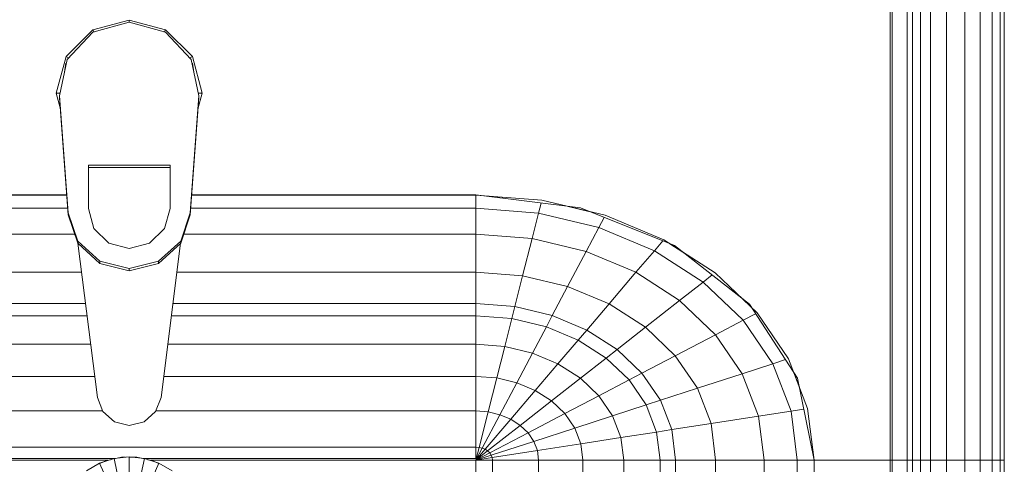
# Model space of a CAD drawing. Header units: millimetres. Extents: x 19410 to 41495, y 2709 to 43021.
# Tile 59 of 61: x 29295 to 29633, y 42391 to 42544. Entities that reach past the tile are written whole.
import ezdxf

# ---------------------------------------------------------------- set-up
doc = ezdxf.new("R2010")
doc.units = ezdxf.units.MM
doc.layers.add('M-EQPM-____-OTLN', color=50, linetype='Continuous', lineweight=20)

# ---------------------------------------------------------------- blocks, each defined once
blk = doc.blocks.new('Прямая форма - 83 new-608910-В_Этаж 02_Вентиляция')
at = {"layer": 'M-EQPM-____-OTLN', "color": 253}
for p, q in [((260.84, -183.27), (260.84, 0)), ((260.87, 0), (260.87, -183.24)), ((261.6, -183.27), (261.6, 0)), ((266.64, -183.27), (266.64, 0)), ((268.48, -183.27), (268.48, 0)), ((271.3, -183.27), (271.3, 0)), ((274.68, -183.27), (274.68, 0)), ((280.15, -183.27), (280.15, 0)), ((286.45, -183.27), (286.45, 0)), ((291.73, -183.27), (291.73, 0)), ((295.82, -183.27), (295.82, 0)), ((298.6, -183.27), (298.6, 0)), ((299.99, -183.27), (299.99, 0)), ((-12.5, -35.67), (0, -32.32)), ((0, -33.04), (-12.47, -36.48)), ((12.5, -35.67), (0, -32.32)), ((0, -32.32), (0, -33.04)), ((12.47, -36.48), (0, -33.04)), ((-21.65, -44.82), (-12.5, -35.67)), ((-12.47, -36.48), (-21.3, -45.79)), ((-12.5, -35.67), (-12.03, -36.48)), ((12.03, -36.48), (12.5, -35.67)), ((12.47, -36.48), (21.3, -45.8)), ((12.5, -35.67), (21.65, -44.82)), ((-25, -57.32), (-21.65, -44.82)), ((-21.3, -45.79), (-23.89, -58.26)), ((-21.73, -47.12), (-22.2, -50.13)), ((-20.82, -45.3), (-21.65, -44.82)), ((20.82, -45.3), (21.65, -44.82)), ((21.3, -45.8), (23.89, -58.26)), ((21.65, -44.82), (25, -57.32)), ((22.2, -50.13), (21.73, -47.12)), ((-23.65, -62.37), (-25, -57.32)), ((-23.7, -57.32), (-25, -57.32)), ((25, -57.32), (23.65, -62.37)), ((23.7, -57.32), (25, -57.32)), ((-23.89, -58.26), (-20.95, -98.41)), ((-23.89, -58.26), (-23.89, -59.01)), ((-20.95, -99.15), (-23.89, -59.01)), ((20.95, -98.41), (23.89, -58.26)), ((23.89, -59.01), (20.95, -99.15)), ((23.89, -58.26), (23.89, -59.01)), ((-14, -96.93), (-14, -82.11)), ((-14, -82.11), (14, -82.11)), ((14, -82.86), (-14, -82.86)), ((14, -82.11), (14, -96.93)), ((-21.4, -92.28), (-118.83, -92.28)), ((-118.83, -92.32), (-21.39, -92.32)), ((21.39, -92.32), (118.83, -92.32)), ((118.83, -92.28), (21.4, -92.28)), ((154.66, -96.74), (118.83, -92.28)), ((118.83, -92.32), (141.45, -94.07)), ((118.83, -96.84), (118.83, -92.32)), ((118.83, -92.32), (118.83, -96.84)), ((141.45, -94.07), (163.2, -99.24)), ((-21.06, -96.84), (-118.83, -96.84)), ((-12.12, -103.8), (-14, -96.93)), ((14, -96.93), (12.12, -103.8)), ((118.83, -96.84), (21.06, -96.84)), ((140.32, -98.51), (118.83, -96.84)), ((118.83, -105.76), (118.83, -96.84)), ((118.83, -96.84), (118.83, -105.76)), ((140.32, -98.51), (141.2, -95.06)), ((157.58, -97.91), (150.5, -96.22)), ((186.98, -109.66), (154.66, -96.74)), ((-20.95, -98.41), (-17.66, -108.08)), ((-20.95, -98.41), (-20.95, -99.15)), ((-17.66, -108.83), (-20.95, -99.15)), ((17.66, -108.08), (20.95, -98.41)), ((20.95, -99.15), (17.66, -108.83)), ((20.95, -98.41), (20.95, -99.15)), ((138.11, -107.25), (140.32, -98.51)), ((160.99, -103.42), (140.32, -98.51)), ((160.99, -103.42), (162.8, -99.99)), ((163.2, -99.24), (183.25, -107.65)), ((-7, -108.84), (-12.12, -103.8)), ((12.12, -103.8), (7, -108.84)), ((156.64, -111.66), (160.99, -103.42)), ((180.04, -111.41), (160.99, -103.42)), ((-18.71, -105.76), (-118.83, -105.76)), ((118.83, -105.76), (18.71, -105.76)), ((138.11, -107.25), (118.83, -105.76)), ((118.83, -118.79), (118.83, -105.76)), ((118.83, -105.76), (118.83, -118.79)), ((134.86, -120.03), (138.11, -107.25)), ((156.64, -111.66), (138.11, -107.25)), ((183.25, -107.65), (200.82, -118.96)), ((-17.66, -108.08), (-10.06, -115.03)), ((-17.66, -108.08), (-17.66, -108.83)), ((-10.06, -115.78), (-17.66, -108.83)), ((-17.64, -108.83), (-10.91, -161.71)), ((0, -110.68), (-7, -108.84)), ((7, -108.84), (0, -110.68)), ((10.06, -115.03), (17.66, -108.08)), ((17.66, -108.83), (10.06, -115.78)), ((10.91, -161.71), (17.64, -108.83)), ((17.66, -108.08), (17.66, -108.83)), ((180.04, -111.41), (182.92, -108.03)), ((189.8, -111.86), (185.36, -109.01)), ((212.64, -129.78), (186.98, -109.66)), ((150.29, -123.7), (156.64, -111.66)), ((173.73, -118.82), (156.64, -111.66)), ((173.73, -118.82), (180.04, -111.41)), ((196.74, -122.16), (180.04, -111.41)), ((-10.06, -115.03), (0, -117.56)), ((-10.06, -115.03), (-10.06, -115.78)), ((0, -118.3), (-10.06, -115.78)), ((0, -117.56), (10.06, -115.03)), ((10.06, -115.78), (0, -118.3)), ((0, -117.56), (0, -118.3)), ((10.06, -115.03), (10.06, -115.78)), ((-16.37, -118.79), (-118.83, -118.79)), ((118.83, -118.79), (16.37, -118.79)), ((134.86, -120.03), (118.83, -118.79)), ((118.83, -129.56), (118.83, -118.79)), ((118.83, -118.79), (118.83, -129.56)), ((132.18, -130.59), (134.86, -120.03)), ((150.29, -123.7), (134.86, -120.03)), ((164.5, -129.66), (173.73, -118.82)), ((188.7, -128.46), (173.73, -118.82)), ((196.74, -122.16), (199.83, -119.73)), ((200.82, -118.96), (215.24, -132.74)), ((145.03, -133.65), (150.29, -123.7)), ((164.5, -129.66), (150.29, -123.7)), ((188.7, -128.46), (196.74, -122.16)), ((210.44, -135.26), (196.74, -122.16)), ((213.45, -131.03), (209.86, -127.6)), ((-15, -129.56), (-118.83, -129.56)), ((118.83, -129.56), (15, -129.56)), ((132.18, -130.59), (118.83, -129.56)), ((118.83, -133.71), (118.83, -129.56)), ((118.83, -129.56), (118.83, -133.71)), ((131.15, -134.66), (132.18, -130.59)), ((145.03, -133.65), (132.18, -130.59)), ((156.87, -138.61), (164.5, -129.66)), ((176.96, -137.68), (164.5, -129.66)), ((176.96, -137.68), (188.7, -128.46)), ((200.99, -140.21), (188.7, -128.46)), ((229.11, -155.13), (212.64, -129.78)), ((-14.47, -133.71), (-118.83, -133.71)), ((118.83, -133.71), (14.47, -133.71)), ((131.15, -134.66), (118.83, -133.71)), ((118.83, -143.5), (118.83, -133.71)), ((118.83, -133.71), (118.83, -143.5)), ((128.72, -144.27), (131.15, -134.66)), ((143.01, -137.48), (131.15, -134.66)), ((143.01, -137.48), (145.03, -133.65)), ((156.87, -138.61), (145.03, -133.65)), ((210.44, -135.26), (214.73, -133.01)), ((215.24, -132.74), (225.96, -148.47)), ((138.23, -146.53), (143.01, -137.48)), ((153.93, -142.06), (143.01, -137.48)), ((167.24, -145.29), (176.96, -137.68)), ((187.18, -147.45), (176.96, -137.68)), ((200.99, -140.21), (210.44, -135.26)), ((220.62, -150.2), (210.44, -135.26)), ((153.93, -142.06), (156.87, -138.61)), ((167.24, -145.29), (156.87, -138.61)), ((187.18, -147.45), (200.99, -140.21)), ((210.13, -153.61), (200.99, -140.21)), ((-13.23, -143.5), (-118.83, -143.5)), ((118.83, -143.5), (13.23, -143.5)), ((128.72, -144.27), (118.83, -143.5)), ((118.83, -154.51), (118.83, -143.5)), ((118.83, -143.5), (118.83, -154.51)), ((125.98, -155.06), (128.72, -144.27)), ((138.23, -146.53), (128.72, -144.27)), ((146.99, -150.2), (153.93, -142.06)), ((163.51, -148.22), (153.93, -142.06)), ((132.86, -156.7), (138.23, -146.53)), ((146.99, -150.2), (138.23, -146.53)), ((154.68, -155.15), (163.51, -148.22)), ((163.51, -148.22), (167.24, -145.29)), ((171.37, -155.74), (163.51, -148.22)), ((175.76, -153.43), (167.24, -145.29)), ((175.76, -153.43), (187.18, -147.45)), ((194.78, -158.6), (187.18, -147.45)), ((225.96, -148.47), (232.55, -165.53)), ((139.2, -159.35), (146.99, -150.2)), ((154.68, -155.15), (146.99, -150.2)), ((210.13, -153.61), (220.62, -150.2)), ((220.62, -150.2), (224.98, -148.78)), ((226.89, -166.41), (220.62, -150.2)), ((-11.83, -154.51), (-118.83, -154.51)), ((118.83, -154.51), (11.83, -154.51)), ((125.98, -155.06), (118.83, -154.51)), ((118.83, -166.38), (118.83, -154.51)), ((118.83, -154.51), (118.83, -166.38)), ((123.03, -166.71), (125.98, -155.06)), ((132.86, -156.7), (125.98, -155.06)), ((144.76, -162.93), (154.68, -155.15)), ((160.98, -161.18), (154.68, -155.15)), ((171.37, -155.74), (175.76, -153.43)), ((182.09, -162.72), (175.76, -153.43)), ((194.78, -158.6), (210.13, -153.61)), ((215.75, -168.15), (210.13, -153.61)), ((229.73, -158.23), (227.69, -152.95)), ((234.78, -183.24), (229.11, -155.13)), ((127.07, -167.67), (132.86, -156.7)), ((139.2, -159.35), (132.86, -156.7)), ((160.98, -161.18), (171.37, -155.74)), ((177.21, -164.3), (171.37, -155.74)), ((182.09, -162.72), (194.78, -158.6)), ((199.45, -170.69), (194.78, -158.6)), ((-10.91, -161.71), (-9.03, -166.6)), ((9.03, -166.6), (10.91, -161.71)), ((130.79, -169.23), (139.2, -159.35)), ((144.76, -162.93), (139.2, -159.35)), ((149.32, -167.29), (160.98, -161.18)), ((165.67, -168.05), (160.98, -161.18)), ((134.05, -171.33), (144.76, -162.93)), ((149.32, -167.29), (144.76, -162.93)), ((165.67, -168.05), (177.21, -164.3)), ((177.21, -164.3), (182.09, -162.72)), ((180.8, -173.6), (177.21, -164.3)), ((185.98, -172.79), (182.09, -162.72)), ((-9.11, -166.38), (-118.83, -166.38)), ((-9.03, -166.6), (-5.09, -170.07)), ((5.09, -170.07), (9.03, -166.6)), ((118.83, -166.38), (9.11, -166.38)), ((123.03, -166.71), (118.83, -166.38)), ((118.83, -178.78), (118.83, -166.38)), ((118.83, -166.38), (118.83, -178.78)), ((119.94, -178.86), (123.03, -166.71)), ((121.02, -179.12), (127.07, -167.67)), ((127.07, -167.67), (123.03, -166.71)), ((130.79, -169.23), (127.07, -167.67)), ((136.73, -173.89), (149.32, -167.29)), ((152.71, -172.26), (149.32, -167.29)), ((152.71, -172.26), (165.67, -168.05)), ((168.55, -175.51), (165.67, -168.05)), ((199.45, -170.69), (215.75, -168.15)), ((215.75, -168.15), (226.89, -166.41)), ((217.65, -183.27), (215.75, -168.15)), ((226.89, -166.41), (231.25, -165.73)), ((229.01, -183.27), (226.89, -166.41)), ((232.55, -165.53), (234.78, -183.27)), ((-5.09, -170.07), (0, -171.32)), ((0, -171.32), (5.09, -170.07)), ((122.01, -179.53), (130.79, -169.23)), ((122.88, -180.09), (134.05, -171.33)), ((134.05, -171.33), (130.79, -169.23)), ((136.73, -173.89), (134.05, -171.33)), ((185.98, -172.79), (199.45, -170.69)), ((201.03, -183.27), (199.45, -170.69)), ((123.59, -180.77), (136.73, -173.89)), ((138.72, -176.81), (136.73, -173.89)), ((138.72, -176.81), (152.71, -172.26)), ((154.8, -177.66), (152.71, -172.26)), ((154.8, -177.66), (168.55, -175.51)), ((168.55, -175.51), (180.8, -173.6)), ((169.53, -183.27), (168.55, -175.51)), ((180.8, -173.6), (185.98, -172.79)), ((182.02, -183.27), (180.8, -173.6)), ((187.3, -183.27), (185.98, -172.79)), ((118.83, -178.78), (-118.83, -178.78)), ((119.94, -178.86), (118.83, -178.78)), ((118.83, -182.73), (118.83, -178.78)), ((118.83, -178.78), (118.83, -182.73)), ((118.83, -183.27), (119.94, -178.86)), ((121.02, -179.12), (119.94, -178.86)), ((124.12, -181.55), (138.72, -176.81)), ((139.94, -179.98), (138.72, -176.81)), ((139.94, -179.98), (154.8, -177.66)), ((155.5, -183.27), (154.8, -177.66)), ((0, -182.13), (-5.2, -182.68)), ((0, -194.51), (0, -182.13)), ((5.2, -182.68), (0, -182.13)), ((118.83, -183.27), (121.02, -179.12)), ((118.83, -183.27), (122.01, -179.53)), ((118.83, -183.27), (122.88, -180.09)), ((118.83, -183.27), (123.59, -180.77)), ((118.83, -183.27), (124.12, -181.55)), ((122.01, -179.53), (121.02, -179.12)), ((122.88, -180.09), (122.01, -179.53)), ((123.59, -180.77), (122.88, -180.09)), ((124.12, -181.55), (123.59, -180.77)), ((124.45, -182.4), (124.12, -181.55)), ((124.45, -182.4), (139.94, -179.98)), ((140.36, -183.27), (139.94, -179.98)), ((-118.83, -182.73), (-5.2, -182.73)), ((-7.32, -183.27), (-118.83, -183.27)), ((-10.17, -184.3), (-14.69, -186.91)), ((-5.2, -182.68), (-10.17, -184.3)), ((-10.17, -184.3), (-5.13, -195.6)), ((-10.11, -184.42), (-7.73, -183.36)), ((-7.73, -183.36), (-6.44, -183.09)), ((-5.2, -182.68), (-2.62, -194.79)), ((-5.17, -182.82), (-2.61, -182.27)), ((-2.61, -182.27), (-1.3, -182.27)), ((0, -182.27), (2.61, -182.27)), ((2.61, -182.27), (5.17, -182.82)), ((2.62, -194.79), (5.2, -182.68)), ((5.13, -195.6), (10.17, -184.3)), ((10.17, -184.3), (5.2, -182.68)), ((5.34, -182.73), (118.83, -182.73)), ((6.44, -183.09), (7.73, -183.36)), ((118.83, -183.27), (7.32, -183.27)), ((7.73, -183.36), (10.11, -184.42)), ((14.69, -186.91), (10.17, -184.3)), ((118.83, -183.27), (124.45, -182.4)), ((118.83, -183.27), (118.83, -229.07)), ((124.56, -183.27), (118.83, -183.27)), ((118.83, -229.07), (118.83, -183.27)), ((118.83, -183.27), (124.56, -183.27)), ((124.56, -183.27), (124.45, -182.4)), ((140.36, -183.27), (124.56, -183.27)), ((124.56, -229.09), (124.56, -183.27)), ((124.56, -183.27), (140.36, -183.27)), ((155.5, -183.27), (140.36, -183.27)), ((140.36, -229.09), (140.36, -183.27)), ((140.36, -183.27), (155.5, -183.27)), ((169.53, -183.27), (155.5, -183.27)), ((155.5, -229.09), (155.5, -183.27)), ((155.5, -183.27), (169.53, -183.27)), ((182.02, -183.27), (169.53, -183.27)), ((169.53, -229.09), (169.53, -183.27)), ((169.53, -183.27), (182.02, -183.27)), ((187.3, -183.27), (182.02, -183.27)), ((182.02, -229.09), (182.02, -183.27)), ((182.02, -183.27), (187.3, -183.27)), ((201.03, -183.27), (187.3, -183.27)), ((187.3, -229.09), (187.3, -183.27)), ((187.3, -183.27), (201.03, -183.27)), ((217.65, -183.27), (201.03, -183.27)), ((201.03, -229.09), (201.03, -183.27)), ((201.03, -183.27), (217.65, -183.27)), ((229.01, -183.27), (217.65, -183.27)), ((217.65, -229.09), (217.65, -183.27)), ((217.65, -183.27), (229.01, -183.27)), ((234.78, -183.27), (229.01, -183.27)), ((229.01, -229.09), (229.01, -183.27)), ((229.01, -183.27), (234.78, -183.27)), ((260.84, -183.24), (234.78, -183.24)), ((234.78, -229.09), (234.78, -183.27)), ((234.78, -183.27), (260.84, -183.27)), ((260.84, -229.09), (260.84, -183.27)), ((260.87, -183.27), (261.6, -183.27)), ((261.6, -183.27), (260.87, -183.27)), ((261.6, -229.09), (261.6, -183.27)), ((261.6, -183.27), (266.64, -183.27)), ((266.64, -183.27), (261.6, -183.27)), ((266.64, -229.09), (266.64, -183.27)), ((266.64, -183.27), (268.48, -183.27)), ((268.48, -183.27), (266.64, -183.27)), ((268.48, -229.09), (268.48, -183.27)), ((268.48, -183.27), (271.3, -183.27)), ((271.3, -183.27), (268.48, -183.27)), ((271.3, -229.09), (271.3, -183.27)), ((271.3, -183.27), (274.68, -183.27)), ((274.68, -183.27), (271.3, -183.27)), ((274.68, -229.09), (274.68, -183.27)), ((274.68, -183.27), (276.59, -183.27)), ((276.59, -183.27), (274.68, -183.27)), ((276.59, -183.27), (280.15, -183.27)), ((280.15, -183.27), (276.59, -183.27)), ((280.15, -229.09), (280.15, -183.27)), ((280.15, -183.27), (286.45, -183.27)), ((286.45, -183.27), (280.15, -183.27)), ((286.45, -229.09), (286.45, -183.27)), ((286.45, -183.27), (291.73, -183.27)), ((291.73, -183.27), (286.45, -183.27)), ((291.73, -229.09), (291.73, -183.27)), ((291.73, -183.27), (295.82, -183.27)), ((295.82, -183.27), (291.73, -183.27)), ((295.82, -229.09), (295.82, -183.27)), ((295.82, -183.27), (298.6, -183.27)), ((298.6, -183.27), (295.82, -183.27)), ((298.6, -229.09), (298.6, -183.27)), ((298.6, -183.27), (299.99, -183.27)), ((299.99, -183.27), (298.6, -183.27)), ((299.99, -229.09), (299.99, -183.27))]:
    blk.add_line(p, q, dxfattribs=at)
blk = doc.blocks.new('Прямая форма - FU - 054-609534-В_Этаж 02_Вентиляция')
blk.add_blockref('Прямая форма - 83 new-608910-В_Этаж 02_Вентиляция', (0, 0))
blk = doc.blocks.new('83 new_ifc_RVT-1-В_Этаж 02_Вентиляция')
at = {"layer": 'M-EQPM-____-OTLN', "color": 253, "lineweight": 20}
blk.add_blockref('Прямая форма - FU - 054-609534-В_Этаж 02_Вентиляция', (29332.74, 42575.83), dxfattribs=at)

msp = doc.modelspace()

# ---------------------------------------------------------------- block references
at = {"lineweight": 9}
msp.add_blockref('83 new_ifc_RVT-1-В_Этаж 02_Вентиляция', (0, 0), dxfattribs=at)

doc.saveas('drawing.dxf')
